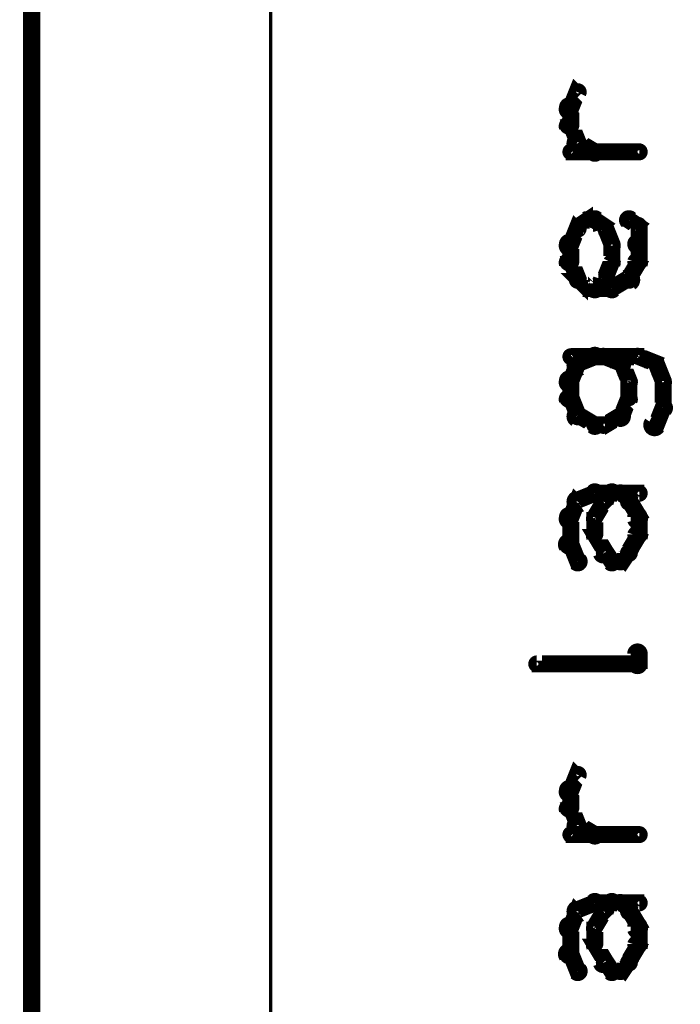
# Model space of a CAD drawing. Extents: x 26 to 524, y 33 to 520.
# Tile 29 of 95: x 75 to 95, y 300 to 328. Entities that reach past the tile are written whole.
import ezdxf

# ---------------------------------------------------------------- set-up
doc = ezdxf.new("R2010")
doc.units = 0
for name, color, linetype in [('DIMENSIONS', 3, 'CONTINUOUS'), ('DRAWING', 1, 'CONTINUOUS'), ('OUTLINES', 5, 'CONTINUOUS')]:
    doc.layers.add(name, color=color, linetype=linetype)

msp = doc.modelspace()

# ---------------------------------------------------------------- linework, layer by layer
at = {"layer": 'DIMENSIONS', "color": 94}
for points in [[(75.5, 284, 0.1, 0.1, 1), (75.5, 284, 0, 0, 0), (75.5, 284, 0, 0, 0), (75.5, 284, 0.1, 0.1, 0), (75.5, 384, 0.1, 0.1, 0), (75.5, 384, 0, 0, 0), (75.5, 384, 0.1, 0.1, 0), (75.5, 384, 0.1, 0.1, 1), (75.5, 384, 0, 0, 0)], [(75.5, 284, 0.1, 0.1, 1), (75.5, 284, 0, 0, 0), (75.5, 284, 0, 0, 0), (75.5, 284, 0.1, 0.1, 0), (75.5, 379, 0.1, 0.1, 0), (75.5, 379, 0, 0, 0), (75.5, 379, 0.1, 0.1, 0), (75.5, 379, 0.1, 0.1, 1), (75.5, 379, 0, 0, 0)], [(75.5, 294, 0.1, 0.1, 1), (75.5, 294, 0, 0, 0), (75.5, 294, 0, 0, 0), (75.5, 294, 0.1, 0.1, 0), (75.5, 374, 0.1, 0.1, 0), (75.5, 374, 0, 0, 0), (75.5, 374, 0.1, 0.1, 0), (75.5, 374, 0.1, 0.1, 1), (75.5, 374, 0, 0, 0)], [(75.5, 284, 0.1, 0.1, 1), (75.5, 284, 0, 0, 0), (75.5, 284, 0, 0, 0), (75.5, 284, 0.1, 0.1, 0), (75.5, 369, 0.1, 0.1, 0), (75.5, 369, 0, 0, 0), (75.5, 369, 0.1, 0.1, 0), (75.5, 369, 0.1, 0.1, 1), (75.5, 369, 0, 0, 0)], [(82.5, 284, 0.1, 0.1, 1), (82.5, 284, 0, 0, 0), (82.5, 284, 0, 0, 0), (82.5, 284, 0.1, 0.1, 0), (82.5, 369, 0.1, 0.1, 0), (82.5, 369, 0, 0, 0), (82.5, 369, 0.1, 0.1, 0), (82.5, 369, 0.1, 0.1, 1), (82.5, 369, 0, 0, 0)]]:
    msp.add_lwpolyline(points, format="xyseb", dxfattribs=at)
at = {"layer": 'DRAWING', "color": 2}
msp.add_lwpolyline([(230.5, 363.5, 0.5, 0.5, 0), (75.5, 363.5, 0, 0, 0), (75.5, 363.5, 0.3, 0.3, 0), (75.5, 363.6, 0.3, 0.3, 1), (75.5, 363.4, 0, 0, 0), (75.6, 363.5, 0.3, 0.3, 1), (75.4, 363.5, 0, 0, 0), (75.5, 363.5, 0, 0, 0), (75.5, 363.5, 0.5, 0.5, 0), (75.5, 233.5, 0.5, 0.5, 0), (75.5, 233.5, 0, 0, 0), (75.5, 233.5, 0.3, 0.3, 0), (75.4, 233.5, 0.3, 0.3, 1), (75.6, 233.5, 0, 0, 0), (75.5, 233.6, 0.3, 0.3, 1), (75.5, 233.4, 0, 0, 0), (75.5, 233.5, 0, 0, 0), (75.5, 233.5, 0.5, 0.5, 0), (230.5, 233.5, 0, 0, 0)], format="xyseb", dxfattribs=at)
at = {"layer": 'OUTLINES', "color": 11}
for points in [[(75.5, 363.5, 0.5, 0.5, 0), (75.5, 278.5, 0, 0, 0), (75.5, 278.5, 0.3, 0.3, 0), (75.4, 278.5, 0.3, 0.3, 1), (75.6, 278.5, 0, 0, 0), (75.5, 278.6, 0.3, 0.3, 1), (75.5, 278.4, 0, 0, 0), (75.5, 278.5, 0, 0, 0), (75.5, 278.5, 0.5, 0.5, 0), (125.5, 278.5, 0, 0, 0), (125.5, 278.5, 0.3, 0.3, 0), (125.5, 278.4, 0.3, 0.3, 1), (125.5, 278.6, 0, 0, 0), (125.4, 278.5, 0.3, 0.3, 1), (125.6, 278.5, 0, 0, 0), (125.5, 278.5, 0, 0, 0), (125.5, 278.5, 0.5, 0.5, 0), (125.5, 363.5, 0, 0, 0)], [(91.1, 325.8, 0.3, 0.3, 1), (91.4, 325.7, 0, 0, 0), (91.3, 325.8, 0, 0, 0), (91.3, 325.8, 0.5, 0.5, 0), (91.5, 326.3, 0.5, 0.5, 0), (91.5, 326.3, 0, 0, 0), (91.5, 326.3, 0.3, 0.3, 0), (91.6, 326.2, 0.3, 0.3, 1), (91.4, 326.3, 0, 0, 0)], [(91.1, 325.3, 0.3, 0.3, 1), (91.4, 325.3, 0, 0, 0), (91.3, 325.3, 0, 0, 0), (91.3, 325.3, 0.5, 0.5, 0), (91.3, 325.8, 0.5, 0.5, 0), (91.3, 325.8, 0, 0, 0), (91.3, 325.8, 0.3, 0.3, 0), (91.4, 325.8, 0.3, 0.3, 1), (91.1, 325.8, 0, 0, 0)], [(91.4, 324.7, 0.3, 0.3, 1), (91.6, 324.8, 0, 0, 0), (91.5, 324.8, 0, 0, 0), (91.5, 324.8, 0.5, 0.5, 0), (91.3, 325.3, 0.5, 0.5, 0), (91.3, 325.3, 0, 0, 0), (91.3, 325.3, 0.3, 0.3, 0), (91.4, 325.3, 0.3, 0.3, 1), (91.1, 325.2, 0, 0, 0)], [(91.9, 324.4, 0.3, 0.3, 1), (92.1, 324.6, 0, 0, 0), (92, 324.5, 0, 0, 0), (92, 324.5, 0.5, 0.5, 0), (91.5, 324.8, 0.5, 0.5, 0), (91.5, 324.8, 0, 0, 0), (91.5, 324.8, 0.3, 0.3, 0), (91.6, 324.9, 0.3, 0.3, 1), (91.4, 324.6, 0, 0, 0)], [(93.3, 324.4, 0.3, 0.3, 1), (93.3, 324.6, 0, 0, 0), (93.3, 324.5, 0, 0, 0), (93.3, 324.5, 0.5, 0.5, 0), (91.3, 324.5, 0.5, 0.5, 0), (91.3, 324.5, 0, 0, 0), (91.3, 324.5, 0.3, 0.3, 0), (91.3, 324.6, 0.3, 0.3, 1), (91.3, 324.4, 0, 0, 0)], [(91.4, 322.3, 0.3, 0.3, 1), (91.6, 322.2, 0, 0, 0), (91.5, 322.3, 0, 0, 0), (91.5, 322.3, 0.5, 0.5, 0), (91.8, 322.5, 0.5, 0.5, 0), (91.8, 322.5, 0, 0, 0), (91.8, 322.5, 0.3, 0.3, 0), (91.8, 322.4, 0.3, 0.3, 1), (91.7, 322.6, 0, 0, 0)], [(91.8, 322.6, 0.3, 0.3, 1), (91.8, 322.4, 0, 0, 0), (91.8, 322.5, 0, 0, 0), (91.8, 322.5, 0.5, 0.5, 0), (92, 322.5, 0.5, 0.5, 0), (92, 322.5, 0, 0, 0), (92, 322.5, 0.3, 0.3, 0), (92, 322.4, 0.3, 0.3, 1), (92, 322.6, 0, 0, 0)], [(92.1, 322.6, 0.3, 0.3, 1), (91.9, 322.4, 0, 0, 0), (92, 322.5, 0, 0, 0), (92, 322.5, 0.5, 0.5, 0), (92.3, 322.3, 0.5, 0.5, 0), (92.3, 322.3, 0, 0, 0), (92.3, 322.3, 0.3, 0.3, 0), (92.2, 322.2, 0.3, 0.3, 1), (92.3, 322.3, 0, 0, 0)], [(93.1, 322.6, 0.3, 0.3, 1), (92.9, 322.4, 0, 0, 0), (93, 322.5, 0, 0, 0), (93, 322.5, 0.5, 0.5, 0), (93.3, 322.3, 0.5, 0.5, 0), (93.3, 322.3, 0, 0, 0), (93.3, 322.3, 0.3, 0.3, 0), (93.2, 322.2, 0.3, 0.3, 1), (93.3, 322.3, 0, 0, 0)], [(91.1, 321.8, 0.3, 0.3, 1), (91.4, 321.7, 0, 0, 0), (91.3, 321.8, 0, 0, 0), (91.3, 321.8, 0.5, 0.5, 0), (91.5, 322.3, 0.5, 0.5, 0), (91.5, 322.3, 0, 0, 0), (91.5, 322.3, 0.3, 0.3, 0), (91.6, 322.2, 0.3, 0.3, 1), (91.4, 322.3, 0, 0, 0)], [(92.4, 322.3, 0.3, 0.3, 1), (92.1, 322.2, 0, 0, 0), (92.3, 322.3, 0, 0, 0), (92.3, 322.3, 0.5, 0.5, 0), (92.5, 321.8, 0.5, 0.5, 0), (92.5, 321.8, 0, 0, 0), (92.5, 321.8, 0.3, 0.3, 0), (92.4, 321.7, 0.3, 0.3, 1), (92.6, 321.8, 0, 0, 0)], [(93.4, 322.3, 0.3, 0.3, 1), (93.1, 322.3, 0, 0, 0), (93.3, 322.3, 0, 0, 0), (93.3, 322.3, 0.5, 0.5, 0), (93.3, 321.8, 0.5, 0.5, 0), (93.3, 321.8, 0, 0, 0), (93.3, 321.8, 0.3, 0.3, 0), (93.1, 321.8, 0.3, 0.3, 1), (93.4, 321.8, 0, 0, 0)], [(91.1, 321.3, 0.3, 0.3, 1), (91.4, 321.3, 0, 0, 0), (91.3, 321.3, 0, 0, 0), (91.3, 321.3, 0.5, 0.5, 0), (91.3, 321.8, 0.5, 0.5, 0), (91.3, 321.8, 0, 0, 0), (91.3, 321.8, 0.3, 0.3, 0), (91.4, 321.8, 0.3, 0.3, 1), (91.1, 321.8, 0, 0, 0)], [(93.4, 321.8, 0.3, 0.3, 1), (93.1, 321.8, 0, 0, 0), (93.3, 321.8, 0, 0, 0), (93.3, 321.8, 0.5, 0.5, 0), (93.3, 321.3, 0.5, 0.5, 0), (93.3, 321.3, 0, 0, 0), (93.3, 321.3, 0.3, 0.3, 0), (93.1, 321.3, 0.3, 0.3, 1), (93.4, 321.3, 0, 0, 0)], [(92.6, 321.8, 0.3, 0.3, 1), (92.4, 321.8, 0, 0, 0), (92.5, 321.8, 0, 0, 0), (92.5, 321.8, 0.5, 0.5, 0), (92.5, 321.3, 0.5, 0.5, 0), (92.5, 321.3, 0, 0, 0), (92.5, 321.3, 0.3, 0.3, 0), (92.4, 321.3, 0.3, 0.3, 1), (92.6, 321.3, 0, 0, 0)], [(91.4, 320.7, 0.3, 0.3, 1), (91.6, 320.8, 0, 0, 0), (91.5, 320.8, 0, 0, 0), (91.5, 320.8, 0.5, 0.5, 0), (91.3, 321.3, 0.5, 0.5, 0), (91.3, 321.3, 0, 0, 0), (91.3, 321.3, 0.3, 0.3, 0), (91.4, 321.3, 0.3, 0.3, 1), (91.1, 321.2, 0, 0, 0)], [(92.6, 321.2, 0.3, 0.3, 1), (92.4, 321.3, 0, 0, 0), (92.5, 321.3, 0, 0, 0), (92.5, 321.3, 0.5, 0.5, 0), (92.3, 320.8, 0.5, 0.5, 0), (92.3, 320.8, 0, 0, 0), (92.3, 320.8, 0.3, 0.3, 0), (92.1, 320.8, 0.3, 0.3, 1), (92.4, 320.7, 0, 0, 0)], [(93.4, 321.2, 0.3, 0.3, 1), (93.1, 321.3, 0, 0, 0), (93.3, 321.3, 0, 0, 0), (93.3, 321.3, 0.5, 0.5, 0), (93, 320.8, 0.5, 0.5, 0), (93, 320.8, 0, 0, 0), (93, 320.8, 0.3, 0.3, 0), (92.9, 320.8, 0.3, 0.3, 1), (93.1, 320.7, 0, 0, 0)], [(91.7, 320.4, 0.3, 0.3, 1), (91.8, 320.6, 0, 0, 0), (91.8, 320.5, 0, 0, 0), (91.8, 320.5, 0.5, 0.5, 0), (91.5, 320.8, 0.5, 0.5, 0), (91.5, 320.8, 0, 0, 0), (91.5, 320.8, 0.3, 0.3, 0), (91.6, 320.8, 0.3, 0.3, 1), (91.4, 320.7, 0, 0, 0)], [(92.3, 320.7, 0.3, 0.3, 1), (92.2, 320.8, 0, 0, 0), (92.3, 320.8, 0, 0, 0), (92.3, 320.8, 0.5, 0.5, 0), (92, 320.5, 0.5, 0.5, 0), (92, 320.5, 0, 0, 0), (92, 320.5, 0.3, 0.3, 0), (91.9, 320.6, 0.3, 0.3, 1), (92.1, 320.4, 0, 0, 0)], [(93.1, 320.6, 0.3, 0.3, 1), (92.9, 320.9, 0, 0, 0), (93, 320.8, 0, 0, 0), (93, 320.8, 0.5, 0.5, 0), (92.5, 320.5, 0.5, 0.5, 0), (92.5, 320.5, 0, 0, 0), (92.5, 320.5, 0.3, 0.3, 0), (92.4, 320.6, 0.3, 0.3, 1), (92.6, 320.4, 0, 0, 0)], [(92.5, 320.4, 0.3, 0.3, 1), (92.5, 320.6, 0, 0, 0), (92.5, 320.5, 0, 0, 0), (92.5, 320.5, 0.5, 0.5, 0), (91.8, 320.5, 0.5, 0.5, 0), (91.8, 320.5, 0, 0, 0), (91.8, 320.5, 0.3, 0.3, 0), (91.8, 320.6, 0.3, 0.3, 1), (91.8, 320.4, 0, 0, 0)], [(91.3, 318.6, 0.3, 0.3, 1), (91.3, 318.4, 0, 0, 0), (91.3, 318.5, 0, 0, 0), (91.3, 318.5, 0.5, 0.5, 0), (93.3, 318.5, 0.5, 0.5, 0), (93.3, 318.5, 0, 0, 0), (93.3, 318.5, 0.3, 0.3, 0), (93.3, 318.4, 0.3, 0.3, 1), (93.3, 318.6, 0, 0, 0)], [(92.1, 318.4, 0.3, 0.3, 1), (91.9, 318.6, 0, 0, 0), (92, 318.5, 0, 0, 0), (92, 318.5, 0.5, 0.5, 0), (91.5, 318.3, 0.5, 0.5, 0), (91.5, 318.3, 0, 0, 0), (91.5, 318.3, 0.3, 0.3, 0), (91.4, 318.4, 0.3, 0.3, 1), (91.6, 318.1, 0, 0, 0)], [(92.7, 318.1, 0.3, 0.3, 1), (92.8, 318.4, 0, 0, 0), (92.8, 318.3, 0, 0, 0), (92.8, 318.3, 0.5, 0.5, 0), (92.3, 318.5, 0.5, 0.5, 0), (92.3, 318.5, 0, 0, 0), (92.3, 318.5, 0.3, 0.3, 0), (92.3, 318.6, 0.3, 0.3, 1), (92.2, 318.4, 0, 0, 0)], [(93.3, 318.6, 0.3, 0.3, 1), (93.2, 318.4, 0, 0, 0), (93.3, 318.5, 0, 0, 0), (93.3, 318.5, 0.5, 0.5, 0), (93.8, 318.3, 0.5, 0.5, 0), (93.8, 318.3, 0, 0, 0), (93.8, 318.3, 0.3, 0.3, 0), (93.7, 318.1, 0.3, 0.3, 1), (93.8, 318.4, 0, 0, 0)], [(91.6, 318.2, 0.3, 0.3, 1), (91.4, 318.3, 0, 0, 0), (91.5, 318.3, 0, 0, 0), (91.5, 318.3, 0.5, 0.5, 0), (91.3, 317.8, 0.5, 0.5, 0), (91.3, 317.8, 0, 0, 0), (91.3, 317.8, 0.3, 0.3, 0), (91.1, 317.8, 0.3, 0.3, 1), (91.4, 317.7, 0, 0, 0)], [(92.9, 317.7, 0.3, 0.3, 1), (93.1, 317.8, 0, 0, 0), (93, 317.8, 0, 0, 0), (93, 317.8, 0.5, 0.5, 0), (92.8, 318.3, 0.5, 0.5, 0), (92.8, 318.3, 0, 0, 0), (92.8, 318.3, 0.3, 0.3, 0), (92.9, 318.3, 0.3, 0.3, 1), (92.6, 318.2, 0, 0, 0)], [(93.9, 318.3, 0.3, 0.3, 1), (93.6, 318.2, 0, 0, 0), (93.8, 318.3, 0, 0, 0), (93.8, 318.3, 0.5, 0.5, 0), (94, 317.8, 0.5, 0.5, 0), (94, 317.8, 0, 0, 0), (94, 317.8, 0.3, 0.3, 0), (93.9, 317.7, 0.3, 0.3, 1), (94.1, 317.8, 0, 0, 0)], [(91.4, 317.8, 0.3, 0.3, 1), (91.1, 317.8, 0, 0, 0), (91.3, 317.8, 0, 0, 0), (91.3, 317.8, 0.5, 0.5, 0), (91.3, 317.3, 0.5, 0.5, 0), (91.3, 317.3, 0, 0, 0), (91.3, 317.3, 0.3, 0.3, 0), (91.1, 317.3, 0.3, 0.3, 1), (91.4, 317.3, 0, 0, 0)], [(92.9, 317.3, 0.3, 0.3, 1), (93.1, 317.3, 0, 0, 0), (93, 317.3, 0, 0, 0), (93, 317.3, 0.5, 0.5, 0), (93, 317.8, 0.5, 0.5, 0), (93, 317.8, 0, 0, 0), (93, 317.8, 0.3, 0.3, 0), (93.1, 317.8, 0.3, 0.3, 1), (92.9, 317.8, 0, 0, 0)], [(94.1, 317.8, 0.3, 0.3, 1), (93.9, 317.8, 0, 0, 0), (94, 317.8, 0, 0, 0), (94, 317.8, 0.5, 0.5, 0), (94, 317, 0.5, 0.5, 0), (94, 317, 0, 0, 0), (94, 317, 0.3, 0.3, 0), (93.9, 317, 0.3, 0.3, 1), (94.1, 317, 0, 0, 0)], [(91.4, 317.3, 0.3, 0.3, 1), (91.1, 317.2, 0, 0, 0), (91.3, 317.3, 0, 0, 0), (91.3, 317.3, 0.5, 0.5, 0), (91.5, 316.8, 0.5, 0.5, 0), (91.5, 316.8, 0, 0, 0), (91.5, 316.8, 0.3, 0.3, 0), (91.4, 316.7, 0.3, 0.3, 1), (91.6, 316.8, 0, 0, 0)], [(92.6, 316.8, 0.3, 0.3, 1), (92.9, 316.7, 0, 0, 0), (92.8, 316.8, 0, 0, 0), (92.8, 316.8, 0.5, 0.5, 0), (93, 317.3, 0.5, 0.5, 0), (93, 317.3, 0, 0, 0), (93, 317.3, 0.3, 0.3, 0), (93.1, 317.2, 0.3, 0.3, 1), (92.9, 317.3, 0, 0, 0)], [(94.1, 316.9, 0.3, 0.3, 1), (93.9, 317.1, 0, 0, 0), (94, 317, 0, 0, 0), (94, 317, 0.5, 0.5, 0), (93.8, 316.5, 0.5, 0.5, 0), (93.8, 316.5, 0, 0, 0), (93.8, 316.5, 0.3, 0.3, 0), (93.6, 316.6, 0.3, 0.3, 1), (93.9, 316.4, 0, 0, 0)], [(91.6, 316.9, 0.3, 0.3, 1), (91.4, 316.6, 0, 0, 0), (91.5, 316.8, 0, 0, 0), (91.5, 316.8, 0.5, 0.5, 0), (92, 316.5, 0.5, 0.5, 0), (92, 316.5, 0, 0, 0), (92, 316.5, 0.3, 0.3, 0), (91.9, 316.4, 0.3, 0.3, 1), (92.1, 316.6, 0, 0, 0)], [(92.2, 316.6, 0.3, 0.3, 1), (92.3, 316.4, 0, 0, 0), (92.3, 316.5, 0, 0, 0), (92.3, 316.5, 0.5, 0.5, 0), (92.8, 316.8, 0.5, 0.5, 0), (92.8, 316.8, 0, 0, 0), (92.8, 316.8, 0.3, 0.3, 0), (92.8, 316.6, 0.3, 0.3, 1), (92.7, 316.9, 0, 0, 0)], [(92, 316.6, 0.3, 0.3, 1), (92, 316.4, 0, 0, 0), (92, 316.5, 0, 0, 0), (92, 316.5, 0.5, 0.5, 0), (92.3, 316.5, 0.5, 0.5, 0), (92.3, 316.5, 0, 0, 0), (92.3, 316.5, 0.3, 0.3, 0), (92.3, 316.4, 0.3, 0.3, 1), (92.3, 316.6, 0, 0, 0)], [(91.4, 314.4, 0.3, 0.3, 1), (91.6, 314.1, 0, 0, 0), (91.5, 314.3, 0, 0, 0), (91.5, 314.3, 0.5, 0.5, 0), (92, 314.5, 0.5, 0.5, 0), (92, 314.5, 0, 0, 0), (92, 314.5, 0.3, 0.3, 0), (92.1, 314.4, 0.3, 0.3, 1), (91.9, 314.6, 0, 0, 0)], [(92, 314.6, 0.3, 0.3, 1), (92, 314.4, 0, 0, 0), (92, 314.5, 0, 0, 0), (92, 314.5, 0.5, 0.5, 0), (92.8, 314.5, 0.5, 0.5, 0), (92.8, 314.5, 0, 0, 0), (92.8, 314.5, 0.3, 0.3, 0), (92.8, 314.4, 0.3, 0.3, 1), (92.8, 314.6, 0, 0, 0)], [(92.2, 314.3, 0.3, 0.3, 1), (92.3, 314.2, 0, 0, 0), (92.3, 314.3, 0, 0, 0), (92.3, 314.3, 0.5, 0.5, 0), (92.5, 314.5, 0.5, 0.5, 0), (92.5, 314.5, 0, 0, 0), (92.5, 314.5, 0.3, 0.3, 0), (92.6, 314.4, 0.3, 0.3, 1), (92.4, 314.6, 0, 0, 0)], [(92.8, 314.6, 0.3, 0.3, 1), (92.7, 314.4, 0, 0, 0), (92.8, 314.5, 0, 0, 0), (92.8, 314.5, 0.5, 0.5, 0), (93, 314.3, 0.5, 0.5, 0), (93, 314.3, 0, 0, 0), (93, 314.3, 0.3, 0.3, 0), (92.9, 314.2, 0.3, 0.3, 1), (93.1, 314.3, 0, 0, 0)], [(92.8, 314.6, 0.3, 0.3, 1), (92.8, 314.4, 0, 0, 0), (92.8, 314.5, 0, 0, 0), (92.8, 314.5, 0.5, 0.5, 0), (93.3, 314.5, 0.5, 0.5, 0), (93.3, 314.5, 0, 0, 0), (93.3, 314.5, 0.3, 0.3, 0), (93.3, 314.4, 0.3, 0.3, 1), (93.3, 314.6, 0, 0, 0)], [(91.1, 313.8, 0.3, 0.3, 1), (91.4, 313.7, 0, 0, 0), (91.3, 313.8, 0, 0, 0), (91.3, 313.8, 0.5, 0.5, 0), (91.5, 314.3, 0.5, 0.5, 0), (91.5, 314.3, 0, 0, 0), (91.5, 314.3, 0.3, 0.3, 0), (91.6, 314.2, 0.3, 0.3, 1), (91.4, 314.3, 0, 0, 0)], [(91.9, 313.8, 0.3, 0.3, 1), (92.1, 313.7, 0, 0, 0), (92, 313.8, 0, 0, 0), (92, 313.8, 0.5, 0.5, 0), (92.3, 314.3, 0.5, 0.5, 0), (92.3, 314.3, 0, 0, 0), (92.3, 314.3, 0.3, 0.3, 0), (92.4, 314.2, 0.3, 0.3, 1), (92.1, 314.3, 0, 0, 0)], [(93.1, 314.3, 0.3, 0.3, 1), (92.9, 314.2, 0, 0, 0), (93, 314.3, 0, 0, 0), (93, 314.3, 0.5, 0.5, 0), (93.3, 313.8, 0.5, 0.5, 0), (93.3, 313.8, 0, 0, 0), (93.3, 313.8, 0.3, 0.3, 0), (93.1, 313.7, 0.3, 0.3, 1), (93.4, 313.8, 0, 0, 0)], [(91.1, 313, 0.3, 0.3, 1), (91.4, 313, 0, 0, 0), (91.3, 313, 0, 0, 0), (91.3, 313, 0.5, 0.5, 0), (91.3, 313.8, 0.5, 0.5, 0), (91.3, 313.8, 0, 0, 0), (91.3, 313.8, 0.3, 0.3, 0), (91.4, 313.8, 0.3, 0.3, 1), (91.1, 313.8, 0, 0, 0)], [(91.9, 313.3, 0.3, 0.3, 1), (92.1, 313.3, 0, 0, 0), (92, 313.3, 0, 0, 0), (92, 313.3, 0.5, 0.5, 0), (92, 313.8, 0.5, 0.5, 0), (92, 313.8, 0, 0, 0), (92, 313.8, 0.3, 0.3, 0), (92.1, 313.8, 0.3, 0.3, 1), (91.9, 313.8, 0, 0, 0)], [(93.4, 313.8, 0.3, 0.3, 1), (93.1, 313.8, 0, 0, 0), (93.3, 313.8, 0, 0, 0), (93.3, 313.8, 0.5, 0.5, 0), (93.3, 313.3, 0.5, 0.5, 0), (93.3, 313.3, 0, 0, 0), (93.3, 313.3, 0.3, 0.3, 0), (93.1, 313.3, 0.3, 0.3, 1), (93.4, 313.3, 0, 0, 0)], [(92.1, 312.7, 0.3, 0.3, 1), (92.4, 312.8, 0, 0, 0), (92.3, 312.8, 0, 0, 0), (92.3, 312.8, 0.5, 0.5, 0), (92, 313.3, 0.5, 0.5, 0), (92, 313.3, 0, 0, 0), (92, 313.3, 0.3, 0.3, 0), (92.1, 313.3, 0.3, 0.3, 1), (91.9, 313.2, 0, 0, 0)], [(93.4, 313.2, 0.3, 0.3, 1), (93.1, 313.3, 0, 0, 0), (93.3, 313.3, 0, 0, 0), (93.3, 313.3, 0.5, 0.5, 0), (93, 312.8, 0.5, 0.5, 0), (93, 312.8, 0, 0, 0), (93, 312.8, 0.3, 0.3, 0), (92.9, 312.8, 0.3, 0.3, 1), (93.1, 312.7, 0, 0, 0)], [(91.4, 312.4, 0.3, 0.3, 1), (91.6, 312.6, 0, 0, 0), (91.5, 312.5, 0, 0, 0), (91.5, 312.5, 0.5, 0.5, 0), (91.3, 313, 0.5, 0.5, 0), (91.3, 313, 0, 0, 0), (91.3, 313, 0.3, 0.3, 0), (91.4, 313.1, 0.3, 0.3, 1), (91.1, 312.9, 0, 0, 0)], [(92.4, 312.4, 0.3, 0.3, 1), (92.6, 312.6, 0, 0, 0), (92.5, 312.5, 0, 0, 0), (92.5, 312.5, 0.5, 0.5, 0), (92.3, 312.8, 0.5, 0.5, 0), (92.3, 312.8, 0, 0, 0), (92.3, 312.8, 0.3, 0.3, 0), (92.3, 312.8, 0.3, 0.3, 1), (92.2, 312.7, 0, 0, 0)], [(93.1, 312.7, 0.3, 0.3, 1), (92.9, 312.8, 0, 0, 0), (93, 312.8, 0, 0, 0), (93, 312.8, 0.5, 0.5, 0), (92.8, 312.5, 0.5, 0.5, 0), (92.8, 312.5, 0, 0, 0), (92.8, 312.5, 0.3, 0.3, 0), (92.7, 312.6, 0.3, 0.3, 1), (92.8, 312.4, 0, 0, 0)], [(92.8, 312.4, 0.3, 0.3, 1), (92.8, 312.6, 0, 0, 0), (92.8, 312.5, 0, 0, 0), (92.8, 312.5, 0.5, 0.5, 0), (92.5, 312.5, 0.5, 0.5, 0), (92.5, 312.5, 0, 0, 0), (92.5, 312.5, 0.3, 0.3, 0), (92.5, 312.6, 0.3, 0.3, 1), (92.5, 312.4, 0, 0, 0)], [(93.4, 309.8, 0.3, 0.3, 1), (93.1, 309.8, 0, 0, 0), (93.3, 309.8, 0, 0, 0), (93.3, 309.8, 0.5, 0.5, 0), (93.3, 309.5, 0.5, 0.5, 0), (93.3, 309.5, 0, 0, 0), (93.3, 309.5, 0.3, 0.3, 0), (93.1, 309.5, 0.3, 0.3, 1), (93.4, 309.5, 0, 0, 0)], [(93.3, 309.4, 0.3, 0.3, 1), (93.3, 309.6, 0, 0, 0), (93.3, 309.5, 0, 0, 0), (93.3, 309.5, 0.5, 0.5, 0), (90.3, 309.5, 0.5, 0.5, 0), (90.3, 309.5, 0, 0, 0), (90.3, 309.5, 0.3, 0.3, 0), (90.3, 309.6, 0.3, 0.3, 1), (90.3, 309.4, 0, 0, 0)], [(91.1, 305.8, 0.3, 0.3, 1), (91.4, 305.7, 0, 0, 0), (91.3, 305.8, 0, 0, 0), (91.3, 305.8, 0.5, 0.5, 0), (91.5, 306.3, 0.5, 0.5, 0), (91.5, 306.3, 0, 0, 0), (91.5, 306.3, 0.3, 0.3, 0), (91.6, 306.2, 0.3, 0.3, 1), (91.4, 306.3, 0, 0, 0)], [(91.1, 305.3, 0.3, 0.3, 1), (91.4, 305.3, 0, 0, 0), (91.3, 305.3, 0, 0, 0), (91.3, 305.3, 0.5, 0.5, 0), (91.3, 305.8, 0.5, 0.5, 0), (91.3, 305.8, 0, 0, 0), (91.3, 305.8, 0.3, 0.3, 0), (91.4, 305.8, 0.3, 0.3, 1), (91.1, 305.8, 0, 0, 0)], [(91.4, 304.7, 0.3, 0.3, 1), (91.6, 304.8, 0, 0, 0), (91.5, 304.8, 0, 0, 0), (91.5, 304.8, 0.5, 0.5, 0), (91.3, 305.3, 0.5, 0.5, 0), (91.3, 305.3, 0, 0, 0), (91.3, 305.3, 0.3, 0.3, 0), (91.4, 305.3, 0.3, 0.3, 1), (91.1, 305.2, 0, 0, 0)], [(91.9, 304.4, 0.3, 0.3, 1), (92.1, 304.6, 0, 0, 0), (92, 304.5, 0, 0, 0), (92, 304.5, 0.5, 0.5, 0), (91.5, 304.8, 0.5, 0.5, 0), (91.5, 304.8, 0, 0, 0), (91.5, 304.8, 0.3, 0.3, 0), (91.6, 304.9, 0.3, 0.3, 1), (91.4, 304.6, 0, 0, 0)], [(93.3, 304.4, 0.3, 0.3, 1), (93.3, 304.6, 0, 0, 0), (93.3, 304.5, 0, 0, 0), (93.3, 304.5, 0.5, 0.5, 0), (91.3, 304.5, 0.5, 0.5, 0), (91.3, 304.5, 0, 0, 0), (91.3, 304.5, 0.3, 0.3, 0), (91.3, 304.6, 0.3, 0.3, 1), (91.3, 304.4, 0, 0, 0)], [(91.4, 302.4, 0.3, 0.3, 1), (91.6, 302.1, 0, 0, 0), (91.5, 302.3, 0, 0, 0), (91.5, 302.3, 0.5, 0.5, 0), (92, 302.5, 0.5, 0.5, 0), (92, 302.5, 0, 0, 0), (92, 302.5, 0.3, 0.3, 0), (92.1, 302.4, 0.3, 0.3, 1), (91.9, 302.6, 0, 0, 0)], [(92, 302.6, 0.3, 0.3, 1), (92, 302.4, 0, 0, 0), (92, 302.5, 0, 0, 0), (92, 302.5, 0.5, 0.5, 0), (92.8, 302.5, 0.5, 0.5, 0), (92.8, 302.5, 0, 0, 0), (92.8, 302.5, 0.3, 0.3, 0), (92.8, 302.4, 0.3, 0.3, 1), (92.8, 302.6, 0, 0, 0)], [(92.2, 302.3, 0.3, 0.3, 1), (92.3, 302.2, 0, 0, 0), (92.3, 302.3, 0, 0, 0), (92.3, 302.3, 0.5, 0.5, 0), (92.5, 302.5, 0.5, 0.5, 0), (92.5, 302.5, 0, 0, 0), (92.5, 302.5, 0.3, 0.3, 0), (92.6, 302.4, 0.3, 0.3, 1), (92.4, 302.6, 0, 0, 0)], [(92.8, 302.6, 0.3, 0.3, 1), (92.7, 302.4, 0, 0, 0), (92.8, 302.5, 0, 0, 0), (92.8, 302.5, 0.5, 0.5, 0), (93, 302.3, 0.5, 0.5, 0), (93, 302.3, 0, 0, 0), (93, 302.3, 0.3, 0.3, 0), (92.9, 302.2, 0.3, 0.3, 1), (93.1, 302.3, 0, 0, 0)], [(92.8, 302.6, 0.3, 0.3, 1), (92.8, 302.4, 0, 0, 0), (92.8, 302.5, 0, 0, 0), (92.8, 302.5, 0.5, 0.5, 0), (93.3, 302.5, 0.5, 0.5, 0), (93.3, 302.5, 0, 0, 0), (93.3, 302.5, 0.3, 0.3, 0), (93.3, 302.4, 0.3, 0.3, 1), (93.3, 302.6, 0, 0, 0)], [(91.1, 301.8, 0.3, 0.3, 1), (91.4, 301.7, 0, 0, 0), (91.3, 301.8, 0, 0, 0), (91.3, 301.8, 0.5, 0.5, 0), (91.5, 302.3, 0.5, 0.5, 0), (91.5, 302.3, 0, 0, 0), (91.5, 302.3, 0.3, 0.3, 0), (91.6, 302.2, 0.3, 0.3, 1), (91.4, 302.3, 0, 0, 0)], [(91.9, 301.8, 0.3, 0.3, 1), (92.1, 301.7, 0, 0, 0), (92, 301.8, 0, 0, 0), (92, 301.8, 0.5, 0.5, 0), (92.3, 302.3, 0.5, 0.5, 0), (92.3, 302.3, 0, 0, 0), (92.3, 302.3, 0.3, 0.3, 0), (92.4, 302.2, 0.3, 0.3, 1), (92.1, 302.3, 0, 0, 0)], [(93.1, 302.3, 0.3, 0.3, 1), (92.9, 302.2, 0, 0, 0), (93, 302.3, 0, 0, 0), (93, 302.3, 0.5, 0.5, 0), (93.3, 301.8, 0.5, 0.5, 0), (93.3, 301.8, 0, 0, 0), (93.3, 301.8, 0.3, 0.3, 0), (93.1, 301.7, 0.3, 0.3, 1), (93.4, 301.8, 0, 0, 0)], [(91.1, 301, 0.3, 0.3, 1), (91.4, 301, 0, 0, 0), (91.3, 301, 0, 0, 0), (91.3, 301, 0.5, 0.5, 0), (91.3, 301.8, 0.5, 0.5, 0), (91.3, 301.8, 0, 0, 0), (91.3, 301.8, 0.3, 0.3, 0), (91.4, 301.8, 0.3, 0.3, 1), (91.1, 301.8, 0, 0, 0)], [(91.9, 301.3, 0.3, 0.3, 1), (92.1, 301.3, 0, 0, 0), (92, 301.3, 0, 0, 0), (92, 301.3, 0.5, 0.5, 0), (92, 301.8, 0.5, 0.5, 0), (92, 301.8, 0, 0, 0), (92, 301.8, 0.3, 0.3, 0), (92.1, 301.8, 0.3, 0.3, 1), (91.9, 301.8, 0, 0, 0)], [(93.4, 301.8, 0.3, 0.3, 1), (93.1, 301.8, 0, 0, 0), (93.3, 301.8, 0, 0, 0), (93.3, 301.8, 0.5, 0.5, 0), (93.3, 301.3, 0.5, 0.5, 0), (93.3, 301.3, 0, 0, 0), (93.3, 301.3, 0.3, 0.3, 0), (93.1, 301.3, 0.3, 0.3, 1), (93.4, 301.3, 0, 0, 0)], [(91.4, 300.4, 0.3, 0.3, 1), (91.6, 300.6, 0, 0, 0), (91.5, 300.5, 0, 0, 0), (91.5, 300.5, 0.5, 0.5, 0), (91.3, 301, 0.5, 0.5, 0), (91.3, 301, 0, 0, 0), (91.3, 301, 0.3, 0.3, 0), (91.4, 301.1, 0.3, 0.3, 1), (91.1, 300.9, 0, 0, 0)], [(92.1, 300.7, 0.3, 0.3, 1), (92.4, 300.8, 0, 0, 0), (92.3, 300.8, 0, 0, 0), (92.3, 300.8, 0.5, 0.5, 0), (92, 301.3, 0.5, 0.5, 0), (92, 301.3, 0, 0, 0), (92, 301.3, 0.3, 0.3, 0), (92.1, 301.3, 0.3, 0.3, 1), (91.9, 301.2, 0, 0, 0)], [(93.4, 301.2, 0.3, 0.3, 1), (93.1, 301.3, 0, 0, 0), (93.3, 301.3, 0, 0, 0), (93.3, 301.3, 0.5, 0.5, 0), (93, 300.8, 0.5, 0.5, 0), (93, 300.8, 0, 0, 0), (93, 300.8, 0.3, 0.3, 0), (92.9, 300.8, 0.3, 0.3, 1), (93.1, 300.7, 0, 0, 0)], [(92.4, 300.4, 0.3, 0.3, 1), (92.6, 300.6, 0, 0, 0), (92.5, 300.5, 0, 0, 0), (92.5, 300.5, 0.5, 0.5, 0), (92.3, 300.8, 0.5, 0.5, 0), (92.3, 300.8, 0, 0, 0), (92.3, 300.8, 0.3, 0.3, 0), (92.3, 300.8, 0.3, 0.3, 1), (92.2, 300.7, 0, 0, 0)], [(92.8, 300.4, 0.3, 0.3, 1), (92.8, 300.6, 0, 0, 0), (92.8, 300.5, 0, 0, 0), (92.8, 300.5, 0.5, 0.5, 0), (92.5, 300.5, 0.5, 0.5, 0), (92.5, 300.5, 0, 0, 0), (92.5, 300.5, 0.3, 0.3, 0), (92.5, 300.6, 0.3, 0.3, 1), (92.5, 300.4, 0, 0, 0)], [(93.1, 300.7, 0.3, 0.3, 1), (92.9, 300.8, 0, 0, 0), (93, 300.8, 0, 0, 0), (93, 300.8, 0.5, 0.5, 0), (92.8, 300.5, 0.5, 0.5, 0), (92.8, 300.5, 0, 0, 0), (92.8, 300.5, 0.3, 0.3, 0), (92.7, 300.6, 0.3, 0.3, 1), (92.8, 300.4, 0, 0, 0)]]:
    msp.add_lwpolyline(points, format="xyseb", dxfattribs=at)

doc.saveas('drawing.dxf')
